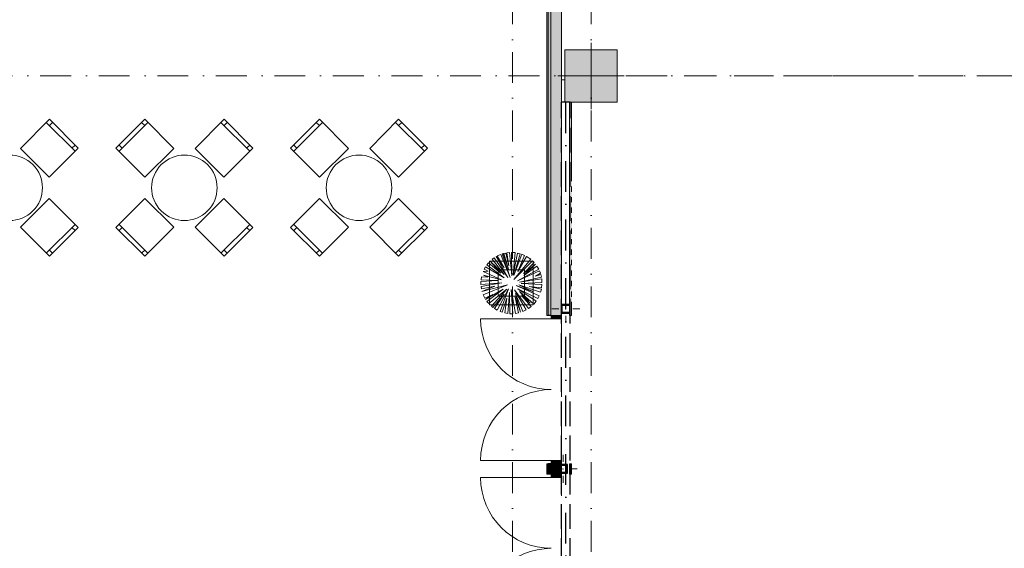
# Model space of a CAD drawing. Header units: millimetres. Extents: x -14761 to 157739, y -22400 to 107990.
# Tile 34 of 256: x 29907 to 41182, y 39597 to 45643. Entities that reach past the tile are written whole.
import ezdxf

# ---------------------------------------------------------------- set-up
doc = ezdxf.new("R2010")
doc.units = ezdxf.units.MM
doc.header["$MEASUREMENT"] = 0
for name, pattern in [('Невидимая', [391.222223, 282.222223, -109]), ('Штриховая', [564.444447, 282.222223, -282.222223]), ('Штрихпунктирная', [670.277762, 352.777767, -176.388884, 0, -141.111112])]:
    doc.linetypes.add(name, pattern=pattern)
for name, color, linetype in [('Интерьер - Мебель', 7, 'Continuous'), ('Конструктив - ГКЛ', 7, 'Continuous'), ('Конструктив - Колонны', 7, 'Continuous'), ('Конструктив - Стена сущ для Кладочного плана', 7, 'Continuous'), ('Конструктив - Стены наружние фасад', 7, 'Continuous'), ('УЛИЦА_Стойки стропильные', 7, 'Continuous'), ('Элемент Модели - Зона', 7, 'Continuous'), ('Элемент Модели - Оси', 7, 'Continuous')]:
    doc.layers.add(name, color=color, linetype=linetype)

msp = doc.modelspace()

# ---------------------------------------------------------------- hatches: boundary and pattern name
at = {"layer": 'Конструктив - ГКЛ', "linetype": 'Continuous', "lineweight": 0, "true_color": 0x000000}
for points in [[(36227, 44695), (36202, 44695), (36202, 42385), (36210, 42385), (36210, 42285), (36202, 42285), (36202, 42262), (36227, 42262)], [(36227, 40447), (36227, 40562), (36202, 40562), (36202, 40447)]]:
    msp.add_hatch(color=18, dxfattribs=at).paths.add_polyline_path(points)
at = {"layer": 'Конструктив - Колонны', "linetype": 'Continuous', "lineweight": 0, "true_color": 0x000000}
msp.add_hatch(color=18, dxfattribs=at).paths.add_polyline_path([(36150, 44700), (36750, 44700), (36750, 45300), (36150, 45300)])
at = {"layer": 'Конструктив - Стены наружние фасад', "linetype": 'Continuous', "lineweight": 0, "true_color": 0x000000}
for points in [[(35945, 54100), (35945, 42262), (35960, 42262), (35960, 54100)], [(35990, 53700), (35960, 53700), (35960, 42262), (35990, 42262)], [(35990, 53700), (35990, 42262), (36110, 42262), (36110, 53700)], [(36110, 42262), (35995, 42262), (35995, 42223), (36110, 42223)], [(35995, 40562), (36110, 40562), (36110, 40603), (35995, 40603)], [(35945, 40447), (35960, 40447), (35960, 40562), (35945, 40562)], [(35960, 40562), (35960, 40447), (35990, 40447), (35990, 40562)], [(35990, 40447), (36110, 40447), (36110, 40455), (36080, 40455), (36080, 40555), (36110, 40555), (36110, 40562), (35990, 40562)], [(36110, 40547), (36088, 40547), (36088, 40463), (36110, 40463)], [(36110, 40447), (35995, 40447), (35995, 40407), (36110, 40407)]]:
    msp.add_hatch(color=18, dxfattribs=at).paths.add_polyline_path(points)
at = {"layer": 'УЛИЦА_Стойки стропильные', "linetype": 'Continuous', "lineweight": 0, "true_color": 0x000000}
h = msp.add_hatch(color=18, dxfattribs=at)
h.paths.add_polyline_path([(36210, 42285), (36210, 42385), (36110, 42385), (36110, 42285)])
h.paths.add_polyline_path([(36202, 42293), (36118, 42293), (36118, 42377), (36202, 42377)], flags=0)
h = msp.add_hatch(color=18, dxfattribs=at)
h.paths.add_polyline_path([(36180, 40455), (36180, 40555), (36080, 40555), (36080, 40455)])
h.paths.add_polyline_path([(36172, 40463), (36088, 40463), (36088, 40547), (36172, 40547)], flags=0)

# ---------------------------------------------------------------- linework, layer by layer
at = {"color": 7, "linetype": 'Continuous', "lineweight": 15}
msp.add_lwpolyline([(36150, 45300), (36750, 45300), (36750, 44700), (36150, 44700)], close=True, dxfattribs=at)
at = {"layer": 'Интерьер - Мебель', "color": 7, "linetype": 'Continuous', "lineweight": 15}
for p, q in [((30212, 44469), (30541, 44140)), ((30247, 44433), (30283, 44469)), ((31045, 44140), (31374, 44469)), ((31339, 44433), (31303, 44469)), ((32212, 44469), (32541, 44140)), ((32247, 44433), (32283, 44469)), ((33045, 44140), (33374, 44469)), ((33339, 44433), (33303, 44469)), ((34212, 44469), (34541, 44140)), ((34247, 44433), (34283, 44469)), ((30506, 44175), (30541, 44210)), ((31081, 44175), (31045, 44210)), ((32506, 44175), (32541, 44210)), ((33081, 44175), (33045, 44210)), ((34506, 44175), (34541, 44210)), ((30541, 43302), (30212, 42973)), ((31374, 42973), (31045, 43302)), ((32541, 43302), (32212, 42973)), ((33374, 42973), (33045, 43302)), ((34541, 43302), (34212, 42973)), ((30506, 43266), (30541, 43231)), ((31081, 43266), (31045, 43231)), ((32506, 43266), (32541, 43231)), ((33081, 43266), (33045, 43231)), ((34506, 43266), (34541, 43231)), ((30247, 43008), (30283, 42973)), ((31339, 43008), (31303, 42973)), ((32247, 43008), (32283, 42973)), ((33339, 43008), (33303, 42973)), ((34247, 43008), (34283, 42973)), ((35288, 42881), (35288, 42381)), ((35788, 42881), (35288, 42881)), ((35788, 42381), (35788, 42881)), ((35388, 42781), (35388, 42481)), ((35688, 42781), (35388, 42781)), ((35688, 42481), (35688, 42781)), ((35388, 42481), (35688, 42481)), ((35288, 42381), (35788, 42381))]:
    msp.add_line(p, q, dxfattribs=at)
at = {"layer": 'Интерьер - Мебель', "color": 252, "linetype": 'Continuous', "lineweight": 5}
for p, q in [((35416, 42959), (35375, 42941)), ((35523, 42695), (35416, 42959)), ((35445, 42969), (35432, 42965)), ((35432, 42965), (35523, 42695)), ((35508, 42778), (35445, 42969)), ((35474, 42975), (35453, 42971)), ((35453, 42971), (35508, 42778)), ((35510, 42827), (35474, 42975)), ((35515, 42981), (35487, 42978)), ((35487, 42978), (35510, 42827)), ((35544, 42713), (35515, 42981)), ((35581, 42979), (35538, 42981)), ((35538, 42981), (35544, 42713)), ((35559, 42724), (35581, 42979)), ((35607, 42975), (35559, 42724)), ((35567, 42719), (35637, 42967)), ((35658, 42960), (35567, 42719)), ((35637, 42967), (35607, 42975)), ((35687, 42948), (35658, 42960)), ((35277, 42864), (35256, 42838)), ((35418, 42746), (35277, 42864)), ((35456, 42728), (35293, 42881)), ((35293, 42881), (35418, 42746)), ((35340, 42920), (35319, 42904)), ((35319, 42904), (35456, 42728)), ((35498, 42693), (35340, 42920)), ((35456, 42806), (35362, 42934)), ((35362, 42934), (35498, 42693)), ((35375, 42941), (35456, 42806)), ((35567, 42672), (35759, 42903)), ((35780, 42884), (35567, 42672)), ((35611, 42762), (35687, 42948)), ((35710, 42936), (35611, 42762)), ((35678, 42741), (35798, 42866)), ((35813, 42848), (35678, 42741)), ((35679, 42716), (35813, 42848)), ((35759, 42903), (35710, 42936)), ((35798, 42866), (35780, 42884)), ((35271, 42767), (35214, 42764)), ((35214, 42764), (35425, 42670)), ((35241, 42816), (35226, 42790)), ((35226, 42790), (35271, 42767)), ((35454, 42692), (35241, 42816)), ((35256, 42838), (35454, 42692)), ((35609, 42656), (35851, 42790)), ((35859, 42772), (35609, 42656)), ((35830, 42825), (35679, 42716)), ((35813, 42711), (35870, 42744)), ((35851, 42790), (35830, 42825)), ((35870, 42744), (35859, 42772)), ((35379, 42659), (35188, 42648)), ((35188, 42648), (35188, 42615)), ((35188, 42615), (35428, 42635)), ((35195, 42703), (35190, 42667)), ((35190, 42667), (35379, 42659)), ((35428, 42635), (35190, 42592)), ((35270, 42698), (35195, 42703)), ((35425, 42670), (35219, 42723)), ((35219, 42723), (35270, 42698)), ((35630, 42641), (35882, 42700)), ((35885, 42678), (35630, 42641)), ((35648, 42625), (35888, 42638)), ((35888, 42613), (35648, 42625)), ((35874, 42730), (35813, 42711)), ((35882, 42700), (35874, 42730)), ((35888, 42638), (35885, 42678)), ((35190, 42592), (35194, 42564)), ((35194, 42564), (35348, 42594)), ((35201, 42536), (35492, 42612)), ((35348, 42594), (35201, 42536)), ((35492, 42612), (35215, 42496)), ((35243, 42443), (35444, 42561)), ((35444, 42561), (35258, 42422)), ((35279, 42396), (35487, 42563)), ((35487, 42563), (35309, 42367)), ((35376, 42321), (35503, 42564)), ((35503, 42564), (35409, 42306)), ((35498, 42283), (35518, 42525)), ((35518, 42525), (35519, 42281)), ((35555, 42281), (35537, 42556)), ((35537, 42556), (35586, 42284)), ((35708, 42325), (35573, 42555)), ((35573, 42555), (35735, 42342)), ((35644, 42297), (35586, 42511)), ((35586, 42511), (35668, 42306)), ((35857, 42486), (35593, 42604)), ((35593, 42604), (35792, 42532)), ((35820, 42423), (35611, 42566)), ((35611, 42566), (35840, 42453)), ((35792, 42532), (35624, 42610)), ((35624, 42610), (35872, 42526)), ((35754, 42401), (35632, 42533)), ((35632, 42533), (35793, 42391)), ((35881, 42561), (35743, 42591)), ((35743, 42591), (35884, 42575)), ((35872, 42526), (35881, 42561)), ((35884, 42575), (35888, 42613)), ((35215, 42496), (35233, 42459)), ((35233, 42459), (35325, 42501)), ((35325, 42501), (35243, 42443)), ((35258, 42422), (35279, 42396)), ((35327, 42351), (35454, 42506)), ((35454, 42506), (35343, 42340)), ((35434, 42297), (35484, 42460)), ((35484, 42460), (35464, 42289)), ((35621, 42291), (35577, 42486)), ((35577, 42486), (35644, 42297)), ((35764, 42364), (35652, 42489)), ((35652, 42489), (35754, 42401)), ((35793, 42391), (35820, 42423)), ((35840, 42453), (35857, 42486)), ((35309, 42367), (35327, 42351)), ((35343, 42340), (35376, 42321)), ((35409, 42306), (35434, 42297)), ((35464, 42289), (35498, 42283)), ((35519, 42281), (35555, 42281)), ((35586, 42284), (35621, 42291)), ((35668, 42306), (35708, 42325)), ((35735, 42342), (35764, 42364))]:
    msp.add_line(p, q, dxfattribs=at)
at = {"layer": 'Интерьер - Мебель', "color": 7, "linetype": 'Continuous', "lineweight": 15, "flags": 128}
for points in [[(29915, 44172), (30244, 43843), (30576, 44175), (30247, 44504)], [(31342, 43843), (31671, 44172), (31339, 44504), (31010, 44175)], [(31915, 44172), (32244, 43843), (32576, 44175), (32247, 44504)], [(33342, 43843), (33671, 44172), (33339, 44504), (33010, 44175)], [(33915, 44172), (34244, 43843), (34576, 44175), (34247, 44504)], [(30244, 43599), (29915, 43270), (30247, 42938), (30576, 43266)], [(31671, 43270), (31342, 43599), (31010, 43266), (31339, 42938)], [(32244, 43599), (31915, 43270), (32247, 42938), (32576, 43266)], [(33671, 43270), (33342, 43599), (33010, 43266), (33339, 42938)], [(34244, 43599), (33915, 43270), (34247, 42938), (34576, 43266)]]:
    msp.add_lwpolyline(points, close=True, dxfattribs=at)
for points in [[(29528, 43986, 1), (30058, 43456, 1)], [(31528, 43986, 1), (32058, 43456, 1)], [(33528, 43986, 1), (34058, 43456, 1)]]:
    msp.add_lwpolyline(points, format="xyb", close=True, dxfattribs=at)
at = {"layer": 'Конструктив - ГКЛ', "color": 251, "linetype": 'Continuous', "lineweight": 15, "true_color": 0x575757, "flags": 128}
for points in [[(36202, 44695), (36202, 42385)], [(36227, 43795), (36227, 44695)], [(36227, 43675), (36227, 43735)], [(36227, 43555), (36227, 43615)], [(36227, 43435), (36227, 43495)], [(36227, 43315), (36227, 43375)], [(36227, 43195), (36227, 43255)], [(36227, 43075), (36227, 43135)], [(36227, 42955), (36227, 43015)], [(36227, 42835), (36227, 42895)], [(36227, 42715), (36227, 42775)], [(36227, 42595), (36227, 42655)], [(36227, 42475), (36227, 42535)], [(36227, 42262), (36227, 42415)], [(36202, 42285), (36202, 42262)], [(36202, 42262), (36227, 42262)], [(36227, 40562), (36202, 40562)], [(36202, 40562), (36202, 40447)], [(36227, 40447), (36227, 40562)], [(36202, 40447), (36227, 40447)]]:
    msp.add_lwpolyline(points, dxfattribs=at)
at = {"layer": 'Конструктив - Колонны', "color": 251, "linetype": 'Continuous', "lineweight": 5, "true_color": 0x575757}
for p, q in [((36450, 45080), (36450, 45380)), ((36370, 45000), (36070, 45000)), ((36530, 45000), (36830, 45000)), ((36450, 44920), (36450, 44620))]:
    msp.add_line(p, q, dxfattribs=at)
at = {"layer": 'Конструктив - Колонны', "color": 251, "linetype": 'Continuous', "lineweight": 15, "true_color": 0x575757, "flags": 128}
msp.add_lwpolyline([(36150, 44700), (36750, 44700), (36750, 45300), (36150, 45300)], close=True, dxfattribs=at)
at = {"layer": 'Конструктив - Колонны', "color": 251, "linetype": 'Continuous', "lineweight": 5, "true_color": 0x575757}
msp.add_point((36450, 45000), dxfattribs=at)
at = {"layer": 'Конструктив - Стена сущ для Кладочного плана', "color": 251, "linetype": 'Невидимая', "lineweight": 30, "true_color": 0x575757}
for p, q in [((36110, 36300), (36110, 44700)), ((36210, 44700), (36110, 44700)), ((36210, 36300), (36210, 44700))]:
    msp.add_line(p, q, dxfattribs=at)
at = {"layer": 'Конструктив - Стена сущ для Кладочного плана', "color": 251, "linetype": 'Штрихпунктирная', "lineweight": 30, "true_color": 0x575757}
msp.add_line((36160, 36300), (36160, 44700), dxfattribs=at)
at = {"layer": 'Конструктив - Стены наружние фасад', "color": 251, "linetype": 'Continuous', "lineweight": 20, "true_color": 0x575757}
for p, q in [((35960, 42262), (35960, 53700)), ((35990, 42262), (35990, 53700)), ((35960, 40447), (35960, 40562)), ((35990, 40447), (35990, 40562))]:
    msp.add_line(p, q, dxfattribs=at)
at = {"layer": 'Конструктив - Стены наружние фасад', "color": 251, "linetype": 'Continuous', "lineweight": 15, "true_color": 0x575757}
for p, q in [((35995, 42223), (35185, 42223)), ((35960, 42262), (35945, 42262)), ((35960, 42262), (35945, 42262)), ((35990, 42262), (35960, 42262)), ((35995, 42262), (35990, 42262)), ((35995, 42223), (35995, 42262)), ((35995, 42262), (36110, 42262)), ((36110, 42262), (35995, 42262)), ((36110, 42262), (35995, 42262)), ((36110, 42223), (35995, 42223)), ((36110, 42262), (36110, 42223)), ((35995, 40603), (35185, 40603)), ((35995, 40562), (35995, 40603)), ((35995, 40603), (36110, 40603)), ((36110, 40603), (36110, 40562)), ((35960, 40562), (35945, 40562)), ((35960, 40562), (35945, 40562)), ((35990, 40562), (35960, 40562)), ((35995, 40562), (35990, 40562)), ((36110, 40562), (35995, 40562)), ((36110, 40562), (35995, 40562)), ((36110, 40562), (35995, 40562)), ((35995, 40407), (35185, 40407)), ((35960, 40447), (35945, 40447)), ((35960, 40447), (35945, 40447)), ((35990, 40447), (35960, 40447)), ((35995, 40447), (35990, 40447)), ((35995, 40407), (35995, 40447)), ((35995, 40447), (36110, 40447)), ((36110, 40447), (35995, 40447)), ((36110, 40447), (35995, 40447)), ((36110, 40407), (35995, 40407)), ((36110, 40447), (36110, 40407))]:
    msp.add_line(p, q, dxfattribs=at)
at = {"layer": 'Конструктив - Стены наружние фасад', "color": 251, "linetype": 'Continuous', "lineweight": 30, "true_color": 0x575757}
for p, q in [((35990, 42262), (35960, 42262)), ((35990, 40562), (35960, 40562)), ((35990, 40447), (35960, 40447))]:
    msp.add_line(p, q, dxfattribs=at)
at = {"layer": 'Конструктив - Стены наружние фасад', "color": 251, "linetype": 'Continuous', "lineweight": 5, "true_color": 0x575757}
for p, q in [((35995, 42262), (35990, 42262)), ((36110, 42262), (35995, 42262)), ((35995, 40562), (35990, 40562)), ((36110, 40562), (35995, 40562)), ((35995, 40447), (35990, 40447)), ((36110, 40447), (35995, 40447))]:
    msp.add_line(p, q, dxfattribs=at)
at = {"layer": 'Конструктив - Стены наружние фасад', "color": 251, "linetype": 'Continuous', "lineweight": 20, "true_color": 0x575757, "flags": 128}
for points in [[(35945, 54100), (35945, 42262)], [(36110, 42385), (36110, 53700)], [(36110, 42262), (36110, 42285)], [(35945, 40562), (35945, 40447)], [(36110, 40555), (36110, 40562)], [(36110, 40463), (36110, 40547)], [(36110, 40447), (36110, 40455)]]:
    msp.add_lwpolyline(points, dxfattribs=at)
at = {"layer": 'Конструктив - Стены наружние фасад', "color": 251, "linetype": 'Continuous', "lineweight": 15, "true_color": 0x575757}
for centre, start, end in [((35995, 42223), 180, 270), ((35995, 40603), 90, 180), ((35995, 40407), 180, 270), ((35995, 38787), 90, 180)]:
    msp.add_arc(centre, 810, start, end, dxfattribs=at)
at = {"layer": 'УЛИЦА_Стойки стропильные', "color": 251, "linetype": 'Continuous', "lineweight": 5, "true_color": 0x575757}
for p, q in [((36160, 42415), (36160, 42495)), ((36080, 42335), (36000, 42335)), ((36240, 42335), (36320, 42335)), ((36160, 42255), (36160, 42175)), ((36130, 40585), (36130, 40665)), ((36050, 40505), (35970, 40505)), ((36210, 40505), (36290, 40505)), ((36130, 40425), (36130, 40345))]:
    msp.add_line(p, q, dxfattribs=at)
at = {"layer": 'УЛИЦА_Стойки стропильные', "color": 251, "linetype": 'Continuous', "lineweight": 30, "true_color": 0x575757, "flags": 128}
for points in [[(36210, 42285), (36210, 42385), (36110, 42385), (36110, 42285)], [(36202, 42293), (36118, 42293), (36118, 42377), (36202, 42377)], [(36180, 40455), (36180, 40555), (36080, 40555), (36080, 40455)], [(36172, 40463), (36088, 40463), (36088, 40547), (36172, 40547)]]:
    msp.add_lwpolyline(points, close=True, dxfattribs=at)
at = {"layer": 'УЛИЦА_Стойки стропильные', "color": 251, "linetype": 'Continuous', "lineweight": 5, "true_color": 0x575757}
for p in [(36160, 42335), (36130, 40505)]:
    msp.add_point(p, dxfattribs=at)
at = {"layer": 'Элемент Модели - Зона', "color": 7, "linetype": 'Штриховая', "lineweight": 15, "flags": 128}
for points in [[(36150, 44957), (36110, 44957), (36110, 36320), (41880, 36320), (41880, 39142), (45143, 42405), (45157, 42391), (45157, 42420), (63300, 42420), (63300, 42400), (77400, 42400), (77400, 42420), (114081, 42420), (117317, 39177), (117320, 38842), (117320, 36305), (117360, 36305), (117360, 34300), (117120, 34300), (117120, 35700), (116700, 35700), (116700, 36100), (108300, 36100), (108300, 35700), (107700, 35700), (107700, 36100), (99320, 36100), (99320, 26970), (107700, 26970), (107700, 27650), (108300, 27650), (108300, 26460), (112380, 26460), (112380, 27370), (112500, 27370), (112500, 21180), (117120, 21180), (117120, 26250), (116650, 26250), (116650, 27750), (117120, 27750), (117120, 32800), (117360, 32800), (117360, 20150), (117120, 20150), (117120, 20940), (99320, 20940), (99320, 14650), (117120, 14650), (117120, 17700), (116700, 17700), (116700, 18326), (117120, 18326), (117120, 18650), (117360, 18650), (117360, 18320), (120850, 18320), (120850, 37205), (120239, 37205), (120239, 45000), (125700, 45000), (125700, 45300), (126300, 45300), (126300, 45000), (141025, 45000), (141025, 45100), (140125, 45100), (140125, 47500), (132700, 47500), (132700, 53680), (130530, 53680), (130530, 54300), (129183, 54300), (126300, 54300), (126300, 53700), (125700, 53700), (125700, 54213), (124800, 54213), (117300, 54213), (117300, 53700), (116700, 53700), (116700, 54213), (108300, 54213), (108300, 53700), (107700, 53700), (107700, 54213), (99300, 54213), (99300, 53700), (98700, 53700), (98700, 54213), (90650, 54213), (90650, 53700), (90050, 53700), (89950, 53700), (89950, 48633), (77450, 48633), (77450, 53800), (77450, 61690), (77460, 61690), (77460, 67850), (74720, 67850), (74720, 59730), (73965, 59730), (73965, 54212), (72300, 54212), (72300, 53700), (71700, 53700), (71700, 54212), (63300, 54212), (63300, 53700), (62700, 53700), (62700, 54212), (61025, 54212), (61025, 46500), (61025, 45000), (54300, 45000), (54300, 44700), (53700, 44700), (53700, 45000), (45300, 45000), (45300, 44700), (44700, 44700), (44700, 45000), (36750, 45000), (36750, 44700), (36150, 44700)], [(36110, 45157), (36110, 44957), (36150, 44957), (36150, 45300), (36750, 45300), (36750, 45000), (44700, 45000), (44700, 45300), (45300, 45300), (45300, 45000), (53700, 45000), (53700, 45300), (54300, 45300), (54300, 44957), (61025, 44957), (61025, 54213), (61036, 54213), (61036, 59730), (60580, 59730), (60580, 63080), (60300, 63080), (60300, 63320), (62680, 63320), (62680, 64500), (55920, 64500), (55920, 63320), (58800, 63320), (58800, 63080), (58000, 63080), (58000, 52600), (48600, 52600), (48600, 53700), (36110, 53700), (36110, 53650)]]:
    msp.add_lwpolyline(points, close=True, dxfattribs=at)
at = {"layer": 'Элемент Модели - Оси', "color": 7, "linetype": 'Штрихпунктирная', "lineweight": 15}
for p, q in [((35550, 92200), (35550, -1975)), ((36450, 92200), (36450, -1975)), ((-12761, 45000), (155650, 45000))]:
    msp.add_line(p, q, dxfattribs=at)

doc.saveas('drawing.dxf')
